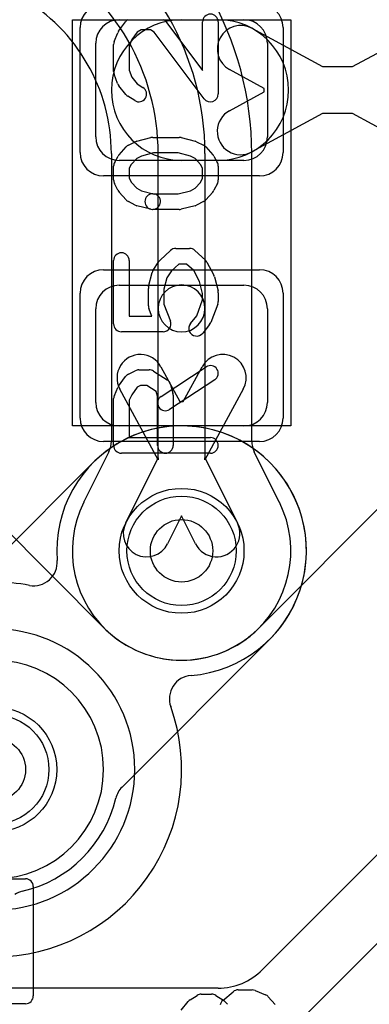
# Model space of a CAD drawing. Extents: x 0 to 23.1, y -0.5 to 20.
# Tile 16 of 27: x 13.2 to 14.3, y 11 to 14.2. Entities that reach past the tile are written whole.
import ezdxf

# ---------------------------------------------------------------- set-up
doc = ezdxf.new("R2010")
doc.units = 0
for name, color, linetype in [('Hole', 1, 'CONTINUOUS'), ('L1', 3, 'CONTINUOUS'), ('L2', 3, 'CONTINUOUS'), ('L3', 3, 'CONTINUOUS'), ('L4', 3, 'CONTINUOUS'), ('MetalMask-A', 176, 'CONTINUOUS'), ('PartsArea-A', 111, 'CONTINUOUS'), ('PartsSilk-A', 221, 'CONTINUOUS'), ('Resist-A', 2, 'CONTINUOUS'), ('Resist-B', 2, 'CONTINUOUS')]:
    doc.layers.add(name, color=color, linetype=linetype)

msp = doc.modelspace()

# ---------------------------------------------------------------- linework, layer by layer
at = {"layer": 'Hole'}
for centre in [(13.7, 12.5), (13.1, 11.8)]:
    msp.add_circle(centre, 0.1, dxfattribs=at)
at = {"layer": 'L1'}
for p, q in [((13.5, 14.2), (13.9, 14.2)), ((13.7, 14.2), (13.81786, 14.2)), ((13.925, 14.17285), (14.15186, 14.05)), ((14.24814, 14.05), (14.475, 14.17285)), ((13.425, 13.825), (13.425, 14.125)), ((13.975, 14.125), (13.975, 13.825)), ((13.96511, 13.98055), (13.85358, 14.04095)), ((14.15186, 14.05), (14.24814, 14.05)), ((13.85358, 13.90905), (13.96511, 13.96945)), ((13.96511, 13.96945), (13.96511, 13.98055)), ((14.15186, 13.9), (13.925, 13.77715)), ((14.24814, 13.9), (14.15186, 13.9)), ((14.475, 13.77715), (14.24814, 13.9)), ((13.9, 13.75), (13.5, 13.75)), ((13.81786, 13.75), (13.7, 13.75)), ((13.5, 13.35), (13.9, 13.35)), ((13.425, 12.975), (13.425, 13.275)), ((13.975, 13.275), (13.975, 12.975)), ((13.63405, 13.08928), (13.69445, 12.97775)), ((13.70555, 12.97775), (13.76595, 13.08928)), ((13.625, 12.791), (13.50215, 13.01786)), ((13.89785, 13.01786), (13.775, 12.791)), ((13.69445, 12.97775), (13.70555, 12.97775)), ((13.9, 12.9), (13.5, 12.9)), ((13.52104, 12.58929), (13.625, 12.79766)), ((13.625, 12.79766), (13.625, 12.791)), ((13.775, 12.791), (13.775, 12.79766)), ((13.775, 12.79766), (13.87896, 12.58929)), ((13.94752, 12.25248), (14.36642, 12.67138)), ((13.7, 12.612), (13.65526, 12.52233)), ((13.74474, 12.52233), (13.7, 12.612)), ((13.11356, 12.59142), (13.45249, 12.25249)), ((14.64142, 11.84142), (13.95858, 11.15858)), ((14.10003, 11.01713), (14.76089, 11.67799)), ((13.81716, 11.1), (11.45, 11.1))]:
    msp.add_line(p, q, dxfattribs=at)
for centre in [(13.7, 12.5), (13.1, 11.8)]:
    msp.add_circle(centre, 0.2, dxfattribs=at)
for centre, radius, start, end in [((13.5, 14.125), 0.075, 90, 180), ((13.7, 13.975), 0.225, 90, -90), ((13.81786, 13.975), 0.225, -90, 90), ((13.9, 14.125), 0.075, 0, 90), ((13.88929, 14.1069), 0.075, 61.56575, -118.43679), ((13.88929, 13.8431), 0.075, 118.43425, -61.56321), ((13.5, 13.825), 0.075, 180, -90), ((13.9, 13.825), 0.075, -90, 0), ((13.5, 13.275), 0.075, 90, 180), ((13.9, 13.275), 0.075, 0, 90), ((13.5681, 13.05357), 0.075, 28.43425, -151.56321), ((13.8319, 13.05357), 0.075, -28.43425, 151.56321), ((13.5, 12.975), 0.075, 180, -90), ((13.9, 12.975), 0.075, -90, 0), ((13.58815, 12.55581), 0.075, 153.4862, -26.51596), ((13.81185, 12.55581), 0.075, -153.4862, 26.51596), ((13.70001, 12.50001), 0.35005, -135, -45.00232), ((13.81716, 11.3), 0.2, -90, -45)]:
    msp.add_arc(centre, radius, start, end, dxfattribs=at)
at = {"layer": 'L2'}
for p, q in [((13.41711, 12.78289), (12.85623, 12.22201)), ((13.50922, 11.74352), (13.98285, 12.21715))]:
    msp.add_line(p, q, dxfattribs=at)
for centre, radius, start, end in [((14.7, 14.6), 0.40004, 90, -90), ((13.69999, 12.50003), 0.40004, -45.00203, 135.00203), ((13.56225, 11.69049), 0.075, 135, 166.67156), ((13.1, 11.8), 0.40004, -77.04414, -13.32794), ((13.2065, 11.33705), 0.075, 102.95224, 123.00145)]:
    msp.add_arc(centre, radius, start, end, dxfattribs=at)
at = {"layer": 'L3'}
msp.add_circle((13.1, 11.8), 0.2, dxfattribs=at)
for centre, radius, start, end in [((14.7, 14.6), 0.40004, 90, -90), ((13.7, 12.5), 0.40005, -85.65765, -175.5456), ((13.22639, 12.4631), 0.075, -100.79002, 4.45847), ((13.1, 11.8), 0.60004, 79.20842, 90), ((13.1, 11.8), 0.45, -90, 90), ((13.73597, 12.02632), 0.075, 94.34363, -160.40784), ((13.1, 11.8), 0.60004, -90, 19.5885)]:
    msp.add_arc(centre, radius, start, end, dxfattribs=at)
at = {"layer": 'L4'}
for p, q in [((13.47496, 13.7721), (13.47496, 12.85067)), ((13.625, 13.27604), (13.625, 13.7721)), ((13.775, 13.7721), (13.775, 13.27604)), ((13.92504, 12.85069), (13.92504, 13.7721)), ((13.625, 12.79766), (13.625, 13.27604)), ((13.775, 13.27604), (13.775, 12.79766)), ((13.46707, 12.81719), (13.38799, 12.65866)), ((13.52104, 12.58929), (13.625, 12.79766)), ((13.775, 12.79766), (13.87896, 12.58929)), ((14.01322, 12.65629), (13.93293, 12.81721)), ((13.7, 12.612), (13.65526, 12.52233)), ((13.74474, 12.52233), (13.7, 12.612))]:
    msp.add_line(p, q, dxfattribs=at)
for centre in [(13.7, 12.5), (13.1, 11.8)]:
    msp.add_circle(centre, 0.2, dxfattribs=at)
for centre, radius, start, end in [((12.89999, 13.77209), 1.02505, 0.00056, 59.99978), ((12.9, 13.7721), 0.875, 0, 59.99999), ((12.9, 13.7721), 0.725, 0, 60.00006), ((12.89999, 13.7721), 0.57497, 0, 59.99691), ((13.7, 13.27604), 0.075, 0, 180), ((13.7, 13.27604), 0.075, 180, 0), ((13.39996, 12.85067), 0.075, -26.5138, 0), ((14.00004, 12.85069), 0.075, 180, -153.4862), ((13.7, 12.49999), 0.35005, 153.65162, 26.36302), ((13.31911, 12.68864), 0.075, -26.34982, -26.27465), ((13.58817, 12.55578), 0.22508, 153.68314, 153.71842), ((13.7, 12.5), 0.35004, 153.3127, 153.61429), ((13.32088, 12.69214), 0.075, -27.75747, -26.5138), ((13.81185, 12.5558), 0.22505, 26.29976, 26.52065), ((14.08084, 12.68874), 0.075, -153.70142, -153.6331), ((13.58815, 12.55581), 0.075, 153.4862, -26.51596), ((13.81185, 12.55581), 0.075, -153.4862, 26.51596), ((13.1, 11.8), 0.35004, -90, 90)]:
    msp.add_arc(centre, radius, start, end, dxfattribs=at)
at = {"layer": 'MetalMask-A'}
for p, q in [((13.5, 14.2), (13.9, 14.2)), ((13.425, 13.825), (13.425, 14.125)), ((13.975, 14.125), (13.975, 13.825)), ((13.9, 13.75), (13.5, 13.75)), ((13.5, 13.35), (13.9, 13.35)), ((13.425, 12.975), (13.425, 13.275)), ((13.975, 13.275), (13.975, 12.975)), ((13.9, 12.9), (13.5, 12.9))]:
    msp.add_line(p, q, dxfattribs=at)
for centre, start, end in [((13.5, 14.125), 90, 180), ((13.9, 14.125), 0, 90), ((13.5, 13.825), 180, -90), ((13.9, 13.825), -90, 0), ((13.5, 13.275), 90, 180), ((13.9, 13.275), 0, 90), ((13.5, 12.975), 180, -90), ((13.9, 12.975), -90, 0)]:
    msp.add_arc(centre, 0.075, start, end, dxfattribs=at)
at = {"layer": 'PartsArea-A'}
for p, q in [((13.35, 12.9), (13.35, 14.2)), ((13.35, 14.2), (14.05, 14.2)), ((14.05, 14.2), (14.05, 12.9)), ((14.05, 12.9), (13.35, 12.9))]:
    msp.add_line(p, q, dxfattribs=at)
at = {"layer": 'PartsSilk-A'}
for p, q in [((13.4983, 14.16331), (13.52052, 14.19387)), ((13.64961, 14.1942), (13.76759, 14.03733)), ((13.76759, 14.03733), (13.76759, 14.19306)), ((13.81759, 14.19306), (13.81759, 13.9625)), ((13.4842, 14.13011), (13.49531, 14.15789)), ((13.55811, 14.16054), (13.54057, 14.13643)), ((13.57013, 14.16806), (13.55811, 14.16054)), ((13.60024, 14.16806), (13.57013, 14.16806)), ((13.61244, 14.16043), (13.60024, 14.16806)), ((13.77261, 13.94747), (13.61244, 14.16043)), ((13.54057, 14.13643), (13.53241, 14.11602)), ((13.48241, 14.03472), (13.48241, 14.12083)), ((13.53241, 14.11602), (13.53241, 14.03912)), ((13.53241, 14.03912), (13.54061, 14.01658)), ((13.49503, 13.99563), (13.48392, 14.02618)), ((13.54061, 14.01658), (13.5576, 13.99533)), ((13.52122, 13.96077), (13.499, 13.98855)), ((13.5576, 13.99533), (13.57621, 13.9837)), ((13.54971, 13.9413), (13.52749, 13.95519)), ((13.52956, 13.79875), (13.55178, 13.80986)), ((13.5569, 13.81175), (13.60135, 13.82286)), ((13.60741, 13.82361), (13.69259, 13.82361)), ((13.69865, 13.82286), (13.7431, 13.81175)), ((13.74822, 13.80986), (13.77044, 13.79875)), ((13.49983, 13.768), (13.52205, 13.793)), ((13.77795, 13.793), (13.80017, 13.768)), ((13.4857, 13.74434), (13.49681, 13.76379)), ((13.55623, 13.75618), (13.53894, 13.73673)), ((13.57169, 13.76391), (13.55623, 13.75618)), ((13.61049, 13.77361), (13.57169, 13.76391)), ((13.68951, 13.77361), (13.61049, 13.77361)), ((13.72831, 13.76391), (13.68951, 13.77361)), ((13.74377, 13.75618), (13.72831, 13.76391)), ((13.76106, 13.73673), (13.74377, 13.75618)), ((13.80319, 13.76379), (13.8143, 13.74434)), ((13.48241, 13.6875), (13.48241, 13.73194)), ((13.53894, 13.73673), (13.53241, 13.7253)), ((13.53241, 13.7253), (13.53241, 13.6934)), ((13.76759, 13.7253), (13.76106, 13.73673)), ((13.76759, 13.6934), (13.76759, 13.7253)), ((13.81759, 13.73194), (13.81759, 13.6875)), ((13.53241, 13.6934), (13.5394, 13.67942)), ((13.7606, 13.67942), (13.76759, 13.6934)), ((13.49616, 13.6541), (13.48505, 13.67632)), ((13.5394, 13.67942), (13.55623, 13.66049)), ((13.55623, 13.66049), (13.57169, 13.65276)), ((13.57169, 13.65276), (13.61347, 13.64231)), ((13.68951, 13.64306), (13.72831, 13.65276)), ((13.72831, 13.65276), (13.74377, 13.66049)), ((13.74377, 13.66049), (13.7606, 13.67942)), ((13.81495, 13.67632), (13.80384, 13.6541)), ((13.52205, 13.62367), (13.49983, 13.64867)), ((13.55178, 13.60681), (13.52956, 13.61792)), ((13.60741, 13.64306), (13.68951, 13.64306)), ((13.77044, 13.61792), (13.74822, 13.60681)), ((13.80017, 13.64867), (13.77795, 13.62367)), ((13.60135, 13.59381), (13.5569, 13.60492)), ((13.69259, 13.59306), (13.60741, 13.59306)), ((13.7431, 13.60492), (13.69865, 13.59381)), ((13.63125, 13.43093), (13.66458, 13.46149)), ((13.68148, 13.46806), (13.72593, 13.46806)), ((13.74283, 13.46149), (13.77616, 13.43093)), ((13.48241, 13.22639), (13.48241, 13.42917)), ((13.53241, 13.42917), (13.53241, 13.25139)), ((13.60883, 13.39859), (13.62735, 13.42637)), ((13.69121, 13.41806), (13.66727, 13.39612)), ((13.7162, 13.41806), (13.69121, 13.41806)), ((13.73921, 13.39696), (13.7162, 13.41806)), ((13.75797, 13.36178), (13.73921, 13.39696)), ((13.78132, 13.42426), (13.80354, 13.38259)), ((13.59427, 13.34634), (13.60538, 13.39078)), ((13.65283, 13.37446), (13.64352, 13.3372)), ((13.66727, 13.39612), (13.65283, 13.37446)), ((13.80573, 13.37689), (13.81684, 13.33245)), ((13.59352, 13.28472), (13.59352, 13.34028)), ((13.64352, 13.3372), (13.64352, 13.28932)), ((13.76759, 13.32331), (13.75797, 13.36178)), ((13.7484, 13.25284), (13.76759, 13.30321)), ((13.76759, 13.30321), (13.76759, 13.32331)), ((13.81759, 13.32639), (13.81759, 13.29861)), ((13.60446, 13.25139), (13.59516, 13.27582)), ((13.64352, 13.28932), (13.6641, 13.23529)), ((13.81595, 13.28971), (13.79373, 13.23138)), ((13.53241, 13.25139), (13.60446, 13.25139)), ((13.72863, 13.22812), (13.7484, 13.25284)), ((13.78989, 13.22466), (13.76767, 13.19688)), ((13.64074, 13.20139), (13.50741, 13.20139)), ((13.63447, 12.99453), (13.77891, 13.08898)), ((13.4983, 13.0272), (13.52052, 13.05776)), ((13.52956, 13.06542), (13.55178, 13.07653)), ((13.56296, 13.07917), (13.5963, 13.07917)), ((13.60955, 13.07537), (13.65399, 13.04759)), ((13.48456, 12.99765), (13.49567, 13.02265)), ((13.55737, 13.02343), (13.54029, 12.99993)), ((13.56886, 13.02917), (13.55737, 13.02343)), ((13.58913, 13.02917), (13.56886, 13.02917)), ((13.61913, 13.01042), (13.58913, 13.02917)), ((13.80627, 13.04714), (13.66183, 12.95269)), ((13.6649, 13.03283), (13.67231, 13.00505)), ((13.48241, 12.8375), (13.48241, 12.9875)), ((13.54029, 12.99993), (13.53241, 12.9822)), ((13.62315, 12.99533), (13.61913, 13.01042)), ((13.62315, 12.8375), (13.62315, 12.99533)), ((13.67315, 12.99861), (13.67315, 12.8375)), ((13.53241, 12.9822), (13.53241, 12.8625)), ((13.53241, 12.8625), (13.79259, 12.8625)), ((13.79259, 12.8125), (13.50741, 12.8125)), ((13.72749, 11.06287), (13.74971, 11.07676)), ((13.76296, 11.08056), (13.7963, 11.08056)), ((13.80955, 11.07676), (13.83177, 11.06287)), ((13.83215, 11.06088), (13.86548, 11.08865)), ((13.88148, 11.09444), (13.92593, 11.09444)), ((13.93554, 11.09252), (13.96887, 11.07864)), ((13.97795, 11.07217), (14.00017, 11.04717)), ((13.699, 11.02951), (13.72122, 11.05729)), ((13.8362, 11.05935), (13.84731, 11.04824))]:
    msp.add_line(p, q, dxfattribs=at)
for centre, start, end in [((13.79259, 14.19306), 0, 180), ((13.54074, 14.17917), 122.00538, 143.97932), ((13.62963, 14.17917), 36.9524, 57.98998), ((13.51852, 14.14861), 143.98274, 158.20215), ((13.50741, 14.12083), 158.2071, 180), ((13.50741, 14.03472), 180, -160.01539), ((13.51852, 14.00417), -160.02081, -141.34522), ((13.56296, 13.9625), -122.00538, 57.98998), ((13.54074, 13.97639), -141.33303, -122.01002), ((13.79259, 13.9625), -143.0476, 0), ((13.56296, 13.7875), 104.03068, 116.56505), ((13.60741, 13.79861), 90, 104.03068), ((13.69259, 13.79861), 75.96932, 90), ((13.73704, 13.7875), 63.43495, 75.96932), ((13.54074, 13.77639), 116.56505, 138.37217), ((13.75926, 13.77639), 41.62783, 63.43495), ((13.50741, 13.73194), 150.26649, 180), ((13.51852, 13.75139), 138.37217, 150.26649), ((13.78148, 13.75139), 29.73351, 41.62783), ((13.79259, 13.73194), 0, 29.73351), ((13.50741, 13.6875), 180, -153.43495), ((13.79259, 13.6875), -26.56505, 0), ((13.51852, 13.66528), -153.43495, -138.37217), ((13.78148, 13.66528), -41.62783, -26.56505), ((13.54074, 13.64028), -138.37217, -116.56505), ((13.60741, 13.61806), 90, -90), ((13.60741, 13.61806), -104.03068, 75.96679), ((13.75926, 13.64028), -63.43495, -41.62783), ((13.56296, 13.62917), -116.56505, -104.03068), ((13.69259, 13.61806), -90, -75.96932), ((13.73704, 13.62917), -75.96932, -63.43495), ((13.68148, 13.44306), 90, 132.51745), ((13.72593, 13.44306), 47.4797, 90), ((13.50741, 13.42917), 0, 180), ((13.64815, 13.4125), 132.5203, 146.30993), ((13.75926, 13.4125), 28.0617, 47.48255), ((13.62963, 13.38472), 146.30358, 165.96376), ((13.78148, 13.37083), 14.03068, 28.0682), ((13.61852, 13.34028), 165.96932, 180), ((13.79259, 13.32639), 0, 14.03624), ((13.61852, 13.28472), 180, -159.14636), ((13.79259, 13.29861), -20.8565, 0), ((13.50741, 13.22639), 180, -90), ((13.64074, 13.22639), -90, 20.8565), ((13.74815, 13.2125), 141.33303, -38.65478), ((13.77037, 13.24028), -38.66697, -20.85364), ((13.79259, 13.06806), -56.81854, 123.18086), ((13.54074, 13.04306), 116.56505, 143.97932), ((13.56296, 13.05417), 90, 116.56505), ((13.5963, 13.05417), 57.99462, 90), ((13.51852, 13.0125), 143.98274, 156.03964), ((13.64074, 13.02639), 14.92551, 57.98998), ((13.50741, 12.9875), 156.04915, 180), ((13.64815, 12.97361), 123.18146, -56.81914), ((13.64815, 12.99861), 0, 14.93527), ((13.79259, 12.8375), -90, 90), ((13.50741, 12.8375), 180, -90), ((13.64815, 12.8375), 180, 0), ((13.76296, 11.05556), 90, 122.01002), ((13.7963, 11.05556), 57.99462, 90), ((13.88148, 11.06944), 90, 129.8005), ((13.92593, 11.06944), 67.39424, 90), ((13.95926, 11.05556), 41.62783, 67.39112), ((13.74074, 11.04167), 122.00538, 141.34522), ((13.84815, 11.04167), 129.7909, 169.91674), ((13.81852, 11.04167), 45, 57.98998)]:
    msp.add_arc(centre, 0.025, start, end, dxfattribs=at)
at = {"layer": 'Resist-A'}
for p, q in [((13.375, 13.775), (13.375, 14.175)), ((14.025, 14.175), (14.025, 13.775)), ((13.95, 13.7), (13.45, 13.7)), ((13.45, 13.4), (13.95, 13.4)), ((13.375, 12.925), (13.375, 13.325)), ((14.025, 13.325), (14.025, 12.925)), ((13.95, 12.85), (13.45, 12.85)), ((12.8, 11.45), (13.2, 11.45)), ((13.225, 11.425), (13.225, 11.075)), ((13.2, 11.05), (12.8, 11.05))]:
    msp.add_line(p, q, dxfattribs=at)
for centre in [(13.7, 12.5), (13.1, 11.8)]:
    msp.add_circle(centre, 0.175, dxfattribs=at)
for centre, radius, start, end in [((13.45, 14.175), 0.075, 90, 180), ((13.95, 14.175), 0.075, 0, 90), ((13.45, 13.775), 0.075, 180, -90), ((13.95, 13.775), 0.075, -90, 0), ((13.45, 13.325), 0.075, 90, 180), ((13.95, 13.325), 0.075, 0, 90), ((13.45, 12.925), 0.075, 180, -90), ((13.95, 12.925), 0.075, -90, 0), ((13.2, 11.425), 0.025, 0, 90), ((13.2, 11.075), 0.025, -90, 0)]:
    msp.add_arc(centre, radius, start, end, dxfattribs=at)
at = {"layer": 'Resist-B'}
for centre in [(13.7, 12.5), (13.1, 11.8)]:
    msp.add_circle(centre, 0.175, dxfattribs=at)

doc.saveas('drawing.dxf')
